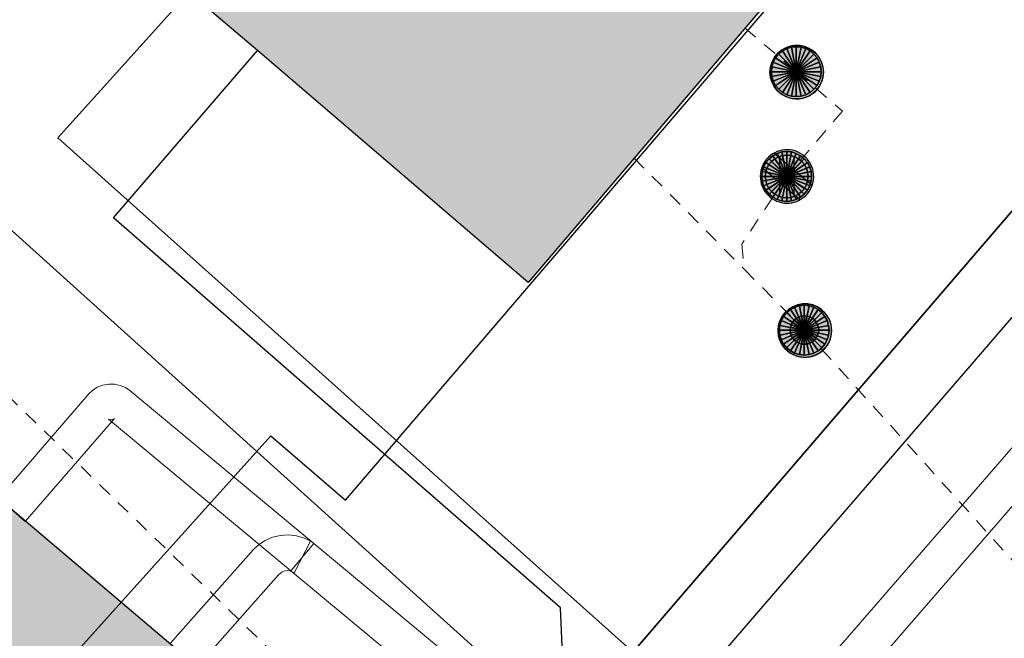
# Model space of a CAD drawing. Header units: metres. Extents: x 2695560 to 2696939, y 1260529 to 1262050.
# Tile 46 of 256: x 2695853 to 2695867, y 1260857 to 1260866. Entities that reach past the tile are written whole.
import ezdxf

# ---------------------------------------------------------------- set-up
doc = ezdxf.new("R2010")
doc.units = ezdxf.units.M
doc.linetypes.add('AUSGEZOGEN', pattern=[0])
doc.linetypes.add('VERDECKT2_S2', pattern=[0.36, 0.2, -0.16])
for name, color, linetype in [('XR$1$AV_Gebäudeflächen (BB)', 7, 'AUSGEZOGEN'), ('XR$1$AV_Linien (BB)', 7, 'AUSGEZOGEN'), ('XR$1$AW_LK_Schachtdeckel', 24, 'AUSGEZOGEN'), ('XR$1$Liegenschaftsgrenzen', 7, 'AUSGEZOGEN'), ('XR$1$PFAW', 255, 'AUSGEZOGEN'), ('XR$1$RP_Abstandslinie', 7, 'AUSGEZOGEN')]:
    doc.layers.add(name, color=color, linetype=linetype)
for name, color, linetype, lineweight in [('XR$2$ABW-Linie-R-ungenau', 4, 'VERDECKT2_S2', 18), ('XR$2$ABW-Punkt', 6, 'AUSGEZOGEN', 18), ('XR$2$ELE-LinieFlaeche-genau', 1, 'AUSGEZOGEN', 18), ('XR$2$GAS-Linie-genau', 12, 'AUSGEZOGEN', 18), ('XR$2$KOM-Linie-U-genau', 91, 'AUSGEZOGEN', 18), ('XR$2$WAS-Linie-genau', 5, 'AUSGEZOGEN', 18)]:
    doc.layers.add(name, color=color, linetype=linetype, lineweight=lineweight)

# ---------------------------------------------------------------- blocks, each defined once
blk = doc.blocks.new('COMPLEXOBJECT_232')
at = {"layer": 'XR$1$AV_Linien (BB)', "color": 7, "linetype": 'AUSGEZOGEN', "transparency": 33554687}
blk.add_lwpolyline([(5883.345, 10882.074), (5873.015, 10869.969), (5860.58, 10855.55)], dxfattribs=at)
blk = doc.blocks.new('BAW2082')
at = {"layer": 'XR$1$PFAW', "transparency": 33554687}
blk.add_hatch(color=7, dxfattribs=at).paths.add_polyline_path([(0.509, -0.003), (0.499, 0.098), (0.469, 0.194), (0.42, 0.283), (0.354, 0.359), (0.274, 0.421), (0.183, 0.466), (0.085, 0.491), (-0.016, 0.496), (-0.116, 0.481), (-0.211, 0.446), (-0.297, 0.392), (-0.37, 0.323), (-0.428, 0.24), (-0.468, 0.147), (-0.488, 0.047), (-0.488, -0.054), (-0.468, -0.153), (-0.428, -0.246), (-0.37, -0.329), (-0.297, -0.398), (-0.211, -0.452), (-0.116, -0.487), (-0.016, -0.502), (0.085, -0.497), (0.183, -0.472), (0.274, -0.427), (0.354, -0.366), (0.42, -0.289), (0.469, -0.2), (0.499, -0.104)])
at = {"transparency": 33554687}
for start, end in [(91.1948, 268.8052), (268.8052, 91.1948)]:
    blk.add_arc((0.01, 0), 0.5, start, end, dxfattribs=at)
at = {"layer": 'XR$1$PFAW', "transparency": 33554687}
blk.add_circle((0.009, -0.003), 0.5, dxfattribs=at)
blk = doc.blocks.new('BAW2090')
at = {"layer": 'XR$1$PFAW', "lineweight": 25, "transparency": 33554687}
blk.add_hatch(color=7, dxfattribs=at).paths.add_polyline_path([(0.5, 0), (0.49, 0.101), (0.459, 0.197), (0.41, 0.286), (0.344, 0.362), (0.264, 0.424), (0.174, 0.469), (0.076, 0.494), (-0.025, 0.499), (-0.125, 0.484), (-0.22, 0.449), (-0.306, 0.395), (-0.379, 0.326), (-0.437, 0.243), (-0.477, 0.15), (-0.497, 0.051), (-0.497, -0.051), (-0.477, -0.15), (-0.437, -0.243), (-0.379, -0.326), (-0.306, -0.395), (-0.22, -0.449), (-0.125, -0.484), (-0.025, -0.499), (0.076, -0.494), (0.174, -0.469), (0.264, -0.424), (0.344, -0.362), (0.41, -0.286), (0.459, -0.197), (0.49, -0.101)])
at = {"lineweight": 25, "transparency": 33554687}
for p, q in [((-0.177, 0.468), (-0.177, -0.468)), ((0.179, 0.467), (0.177, -0.468))]:
    blk.add_line(p, q, dxfattribs=at)
for start, end in [(90, 180), (0, 90), (180, 270), (270, 0)]:
    blk.add_arc((0, 0), 0.5, start, end, dxfattribs=at)
blk = doc.blocks.new('ABW-KONTROLLSCHACHT')
at = {"layer": 'XR$2$ABW-Punkt', "linetype": 'AUSGEZOGEN', "lineweight": 25, "transparency": 33554687}
for points in [[(-194, 291, 2500), (0, 0, 2500), (-247, 247, 2500)], [(-194, 291), (0, 0), (-247, 247)], [(-194, 291, 2500), (-194, 291), (-247, 247), (-247, 247, 2500)], [(-134, 323, 2500), (0, 0, 2500), (-194, 291, 2500)], [(-134, 323), (0, 0), (-194, 291)], [(-134, 323, 2500), (-134, 323), (-194, 291), (-194, 291, 2500)], [(-68, 343, 2500), (0, 0, 2500), (-134, 323, 2500)], [(-68, 343), (0, 0), (-134, 323)], [(-68, 343, 2500), (-68, 343), (-134, 323), (-134, 323, 2500)], [(0, 350, 2500), (0, 0, 2500), (-68, 343, 2500)], [(0, 350), (0, 0), (-68, 343)], [(0, 350, 2500), (0, 350), (-68, 343), (-68, 343, 2500)], [(68, 343, 2500), (0, 0, 2500), (0, 350, 2500)], [(68, 343), (0, 0), (0, 350)], [(68, 343, 2500), (68, 343), (0, 350), (0, 350, 2500)], [(134, 323, 2500), (0, 0, 2500), (68, 343, 2500)], [(134, 323), (0, 0), (68, 343)], [(194, 291, 2500), (0, 0, 2500), (134, 323, 2500)], [(194, 291), (0, 0), (134, 323)], [(247, 247, 2500), (0, 0, 2500), (194, 291, 2500)], [(247, 247), (0, 0), (194, 291)], [(134, 323, 2500), (134, 323), (68, 343), (68, 343, 2500)], [(194, 291, 2500), (194, 291), (134, 323), (134, 323, 2500)], [(247, 247, 2500), (247, 247), (194, 291), (194, 291, 2500)], [(-291, 194, 2500), (0, 0, 2500), (-323, 134, 2500)], [(-291, 194), (0, 0), (-323, 134)], [(-291, 194, 2500), (-291, 194), (-323, 134), (-323, 134, 2500)], [(-247, 247, 2500), (0, 0, 2500), (-291, 194, 2500)], [(-247, 247), (0, 0), (-291, 194)], [(-247, 247, 2500), (-247, 247), (-291, 194), (-291, 194, 2500)], [(291, 194, 2500), (0, 0, 2500), (247, 247, 2500)], [(291, 194), (0, 0), (247, 247)], [(323, 134, 2500), (0, 0, 2500), (291, 194, 2500)], [(323, 134), (0, 0), (291, 194)], [(291, 194, 2500), (291, 194), (247, 247), (247, 247, 2500)], [(323, 134, 2500), (323, 134), (291, 194), (291, 194, 2500)], [(-343, 68, 2500), (0, 0, 2500), (-350, 0, 2500)], [(-343, 68), (0, 0), (-350, 0)], [(-343, 68, 2500), (-343, 68), (-350, 0), (-350, 0, 2500)], [(-350, 0, 2500), (0, 0, 2500), (-343, -68, 2500)], [(-350, 0), (0, 0), (-343, -68)], [(-323, 134, 2500), (0, 0, 2500), (-343, 68, 2500)], [(-323, 134), (0, 0), (-343, 68)], [(-323, 134, 2500), (-323, 134), (-343, 68), (-343, 68, 2500)], [(-343, -68, 2500), (0, 0, 2500), (-323, -134, 2500)], [(-343, -68), (0, 0), (-323, -134)], [(-323, -134, 2500), (0, 0, 2500), (-291, -194, 2500)], [(-323, -134), (0, 0), (-291, -194)], [(-291, -194, 2500), (0, 0, 2500), (-247, -247, 2500)], [(-291, -194), (0, 0), (-247, -247)], [(-247, -247, 2500), (0, 0, 2500), (-194, -291, 2500)], [(-247, -247), (0, 0), (-194, -291)], [(-194, -291, 2500), (0, 0, 2500), (-134, -323, 2500)], [(-194, -291), (0, 0), (-134, -323)], [(-134, -323, 2500), (0, 0, 2500), (-68, -343, 2500)], [(-134, -323), (0, 0), (-68, -343)], [(-68, -343, 2500), (0, 0, 2500), (0, -350, 2500)], [(-68, -343), (0, 0), (0, -350)], [(343, 68, 2500), (0, 0, 2500), (323, 134, 2500)], [(343, 68), (0, 0), (323, 134)], [(350, 0, 2500), (0, 0, 2500), (343, 68, 2500)], [(350, 0), (0, 0), (343, 68)], [(0, -350, 2500), (0, 0, 2500), (68, -343, 2500)], [(68, -343, 2500), (0, 0, 2500), (134, -323, 2500)], [(134, -323, 2500), (0, 0, 2500), (194, -291, 2500)], [(194, -291, 2500), (0, 0, 2500), (247, -247, 2500)], [(247, -247, 2500), (0, 0, 2500), (291, -194, 2500)], [(291, -194, 2500), (0, 0, 2500), (323, -134, 2500)], [(323, -134, 2500), (0, 0, 2500), (343, -68, 2500)], [(343, -68, 2500), (0, 0, 2500), (350, 0, 2500)], [(0, -350), (0, 0), (68, -343)], [(68, -343), (0, 0), (134, -323)], [(134, -323), (0, 0), (194, -291)], [(194, -291), (0, 0), (247, -247)], [(247, -247), (0, 0), (291, -194)], [(291, -194), (0, 0), (323, -134)], [(323, -134), (0, 0), (343, -68)], [(343, -68), (0, 0), (350, 0)], [(343, 68, 2500), (343, 68), (323, 134), (323, 134, 2500)], [(350, 0, 2500), (350, 0), (343, 68), (343, 68, 2500)], [(-350, 0, 2500), (-350, 0), (-343, -68), (-343, -68, 2500)], [(-343, -68, 2500), (-343, -68), (-323, -134), (-323, -134, 2500)], [(-323, -134, 2500), (-323, -134), (-291, -194), (-291, -194, 2500)], [(291, -194, 2500), (291, -194), (323, -134), (323, -134, 2500)], [(323, -134, 2500), (323, -134), (343, -68), (343, -68, 2500)], [(343, -68, 2500), (343, -68), (350, 0), (350, 0, 2500)], [(-291, -194, 2500), (-291, -194), (-247, -247), (-247, -247, 2500)], [(-247, -247, 2500), (-247, -247), (-194, -291), (-194, -291, 2500)], [(194, -291, 2500), (194, -291), (247, -247), (247, -247, 2500)], [(247, -247, 2500), (247, -247), (291, -194), (291, -194, 2500)], [(-194, -291, 2500), (-194, -291), (-134, -323), (-134, -323, 2500)], [(-134, -323, 2500), (-134, -323), (-68, -343), (-68, -343, 2500)], [(-68, -343, 2500), (-68, -343), (0, -350), (0, -350, 2500)], [(0, -350, 2500), (0, -350), (68, -343), (68, -343, 2500)], [(68, -343, 2500), (68, -343), (134, -323), (134, -323, 2500)], [(134, -323, 2500), (134, -323), (194, -291), (194, -291, 2500)]]:
    blk.add_3dface(points, dxfattribs=at)
blk = doc.blocks.new('ABW-OELABSCHEIDER')
at = {"layer": 'XR$2$ABW-Punkt', "linetype": 'AUSGEZOGEN', "lineweight": 25, "transparency": 33554687}
for p, q in [((-100, 283, 2500), (-100, -283, 2500)), ((100, 283, 2500), (100, -283, 2500))]:
    blk.add_line(p, q, dxfattribs=at)
for points in [[(-115, 277, 2500), (0, 0, 2500), (-167, 249, 2500)], [(-115, 277), (0, 0), (-167, 249)], [(-115, 277, 2500), (-115, 277), (-167, 249), (-167, 249, 2500)], [(-59, 294, 2500), (0, 0, 2500), (-115, 277, 2500)], [(-59, 294), (0, 0), (-115, 277)], [(-59, 294, 2500), (-59, 294), (-115, 277), (-115, 277, 2500)], [(0, 300, 2500), (0, 0, 2500), (-59, 294, 2500)], [(0, 300), (0, 0), (-59, 294)], [(0, 300, 2500), (0, 300), (-59, 294), (-59, 294, 2500)], [(59, 294, 2500), (0, 0, 2500), (0, 300, 2500)], [(59, 294), (0, 0), (0, 300)], [(59, 294, 2500), (59, 294), (0, 300), (0, 300, 2500)], [(115, 277, 2500), (0, 0, 2500), (59, 294, 2500)], [(115, 277), (0, 0), (59, 294)], [(167, 249, 2500), (0, 0, 2500), (115, 277, 2500)], [(167, 249), (0, 0), (115, 277)], [(115, 277, 2500), (115, 277), (59, 294), (59, 294, 2500)], [(167, 249, 2500), (167, 249), (115, 277), (115, 277, 2500)], [(-249, 167, 2500), (0, 0, 2500), (-277, 115, 2500)], [(-249, 167), (0, 0), (-277, 115)], [(-249, 167, 2500), (-249, 167), (-277, 115), (-277, 115, 2500)], [(-212, 212, 2500), (0, 0, 2500), (-249, 167, 2500)], [(-212, 212), (0, 0), (-249, 167)], [(-212, 212, 2500), (-212, 212), (-249, 167), (-249, 167, 2500)], [(-167, 249, 2500), (0, 0, 2500), (-212, 212, 2500)], [(-167, 249), (0, 0), (-212, 212)], [(-167, 249, 2500), (-167, 249), (-212, 212), (-212, 212, 2500)], [(212, 212, 2500), (0, 0, 2500), (167, 249, 2500)], [(212, 212), (0, 0), (167, 249)], [(249, 167, 2500), (0, 0, 2500), (212, 212, 2500)], [(249, 167), (0, 0), (212, 212)], [(277, 115, 2500), (0, 0, 2500), (249, 167, 2500)], [(277, 115), (0, 0), (249, 167)], [(212, 212, 2500), (212, 212), (167, 249), (167, 249, 2500)], [(249, 167, 2500), (249, 167), (212, 212), (212, 212, 2500)], [(277, 115, 2500), (277, 115), (249, 167), (249, 167, 2500)], [(-294, 59, 2500), (0, 0, 2500), (-300, 0, 2500)], [(-294, 59), (0, 0), (-300, 0)], [(-294, 59, 2500), (-294, 59), (-300, 0), (-300, 0, 2500)], [(-277, 115, 2500), (0, 0, 2500), (-294, 59, 2500)], [(-277, 115), (0, 0), (-294, 59)], [(-277, 115, 2500), (-277, 115), (-294, 59), (-294, 59, 2500)], [(294, 59, 2500), (0, 0, 2500), (277, 115, 2500)], [(294, 59), (0, 0), (277, 115)], [(300, 0, 2500), (0, 0, 2500), (294, 59, 2500)], [(300, 0), (0, 0), (294, 59)], [(294, 59, 2500), (294, 59), (277, 115), (277, 115, 2500)], [(300, 0, 2500), (300, 0), (294, 59), (294, 59, 2500)], [(-300, 0, 2500), (0, 0, 2500), (-294, -59, 2500)], [(-300, 0), (0, 0), (-294, -59)], [(-300, 0, 2500), (-300, 0), (-294, -59), (-294, -59, 2500)], [(-294, -59, 2500), (0, 0, 2500), (-277, -115, 2500)], [(-294, -59), (0, 0), (-277, -115)], [(-294, -59, 2500), (-294, -59), (-277, -115), (-277, -115, 2500)], [(-277, -115, 2500), (0, 0, 2500), (-249, -167, 2500)], [(-277, -115), (0, 0), (-249, -167)], [(-277, -115, 2500), (-277, -115), (-249, -167), (-249, -167, 2500)], [(-249, -167, 2500), (0, 0, 2500), (-212, -212, 2500)], [(-249, -167), (0, 0), (-212, -212)], [(-212, -212, 2500), (0, 0, 2500), (-167, -249, 2500)], [(-212, -212), (0, 0), (-167, -249)], [(-167, -249, 2500), (0, 0, 2500), (-115, -277, 2500)], [(-167, -249), (0, 0), (-115, -277)], [(-115, -277, 2500), (0, 0, 2500), (-59, -294, 2500)], [(-115, -277), (0, 0), (-59, -294)], [(-59, -294, 2500), (0, 0, 2500), (0, -300, 2500)], [(-59, -294), (0, 0), (0, -300)], [(0, -300, 2500), (0, 0, 2500), (59, -294, 2500)], [(59, -294, 2500), (0, 0, 2500), (115, -277, 2500)], [(115, -277, 2500), (0, 0, 2500), (167, -249, 2500)], [(167, -249, 2500), (0, 0, 2500), (212, -212, 2500)], [(212, -212, 2500), (0, 0, 2500), (249, -167, 2500)], [(249, -167, 2500), (0, 0, 2500), (277, -115, 2500)], [(277, -115, 2500), (0, 0, 2500), (294, -59, 2500)], [(294, -59, 2500), (0, 0, 2500), (300, 0, 2500)], [(0, -300), (0, 0), (59, -294)], [(59, -294), (0, 0), (115, -277)], [(115, -277), (0, 0), (167, -249)], [(167, -249), (0, 0), (212, -212)], [(212, -212), (0, 0), (249, -167)], [(249, -167), (0, 0), (277, -115)], [(277, -115), (0, 0), (294, -59)], [(294, -59), (0, 0), (300, 0)], [(249, -167, 2500), (249, -167), (277, -115), (277, -115, 2500)], [(277, -115, 2500), (277, -115), (294, -59), (294, -59, 2500)], [(294, -59, 2500), (294, -59), (300, 0), (300, 0, 2500)], [(-249, -167, 2500), (-249, -167), (-212, -212), (-212, -212, 2500)], [(-212, -212, 2500), (-212, -212), (-167, -249), (-167, -249, 2500)], [(-167, -249, 2500), (-167, -249), (-115, -277), (-115, -277, 2500)], [(115, -277, 2500), (115, -277), (167, -249), (167, -249, 2500)], [(167, -249, 2500), (167, -249), (212, -212), (212, -212, 2500)], [(212, -212, 2500), (212, -212), (249, -167), (249, -167, 2500)], [(-115, -277, 2500), (-115, -277), (-59, -294), (-59, -294, 2500)], [(-59, -294, 2500), (-59, -294), (0, -300), (0, -300, 2500)], [(0, -300, 2500), (0, -300), (59, -294), (59, -294, 2500)], [(59, -294, 2500), (59, -294), (115, -277), (115, -277, 2500)]]:
    blk.add_3dface(points, dxfattribs=at)
blk = doc.blocks.new('ABW-NORMSCHACHT_WEITERE')
at = {"layer": 'XR$2$ABW-Punkt', "linetype": 'AUSGEZOGEN', "lineweight": 25, "transparency": 33554687}
for points in [[(-141, 141, 2500), (0, 0, 2500), (-166, 111, 2500)], [(-141, 141), (0, 0), (-166, 111)], [(-141, 141, 2500), (-141, 141), (-166, 111), (-166, 111, 2500)], [(-111, 166, 2500), (0, 0, 2500), (-141, 141, 2500)], [(-111, 166), (0, 0), (-141, 141)], [(-111, 166, 2500), (-111, 166), (-141, 141), (-141, 141, 2500)], [(-77, 185, 2500), (0, 0, 2500), (-111, 166, 2500)], [(-77, 185), (0, 0), (-111, 166)], [(-77, 185, 2500), (-77, 185), (-111, 166), (-111, 166, 2500)], [(-39, 196, 2500), (0, 0, 2500), (-77, 185, 2500)], [(-39, 196), (0, 0), (-77, 185)], [(-39, 196, 2500), (-39, 196), (-77, 185), (-77, 185, 2500)], [(0, 200, 2500), (0, 0, 2500), (-39, 196, 2500)], [(0, 200), (0, 0), (-39, 196)], [(0, 200, 2500), (0, 200), (-39, 196), (-39, 196, 2500)], [(39, 196, 2500), (0, 0, 2500), (0, 200, 2500)], [(39, 196), (0, 0), (0, 200)], [(39, 196, 2500), (39, 196), (0, 200), (0, 200, 2500)], [(77, 185, 2500), (0, 0, 2500), (39, 196, 2500)], [(77, 185), (0, 0), (39, 196)], [(111, 166, 2500), (0, 0, 2500), (77, 185, 2500)], [(111, 166), (0, 0), (77, 185)], [(141, 141, 2500), (0, 0, 2500), (111, 166, 2500)], [(141, 141), (0, 0), (111, 166)], [(166, 111, 2500), (0, 0, 2500), (141, 141, 2500)], [(166, 111), (0, 0), (141, 141)], [(77, 185, 2500), (77, 185), (39, 196), (39, 196, 2500)], [(111, 166, 2500), (111, 166), (77, 185), (77, 185, 2500)], [(141, 141, 2500), (141, 141), (111, 166), (111, 166, 2500)], [(166, 111, 2500), (166, 111), (141, 141), (141, 141, 2500)], [(-196, 39, 2500), (0, 0, 2500), (-200, 0, 2500)], [(-196, 39), (0, 0), (-200, 0)], [(-196, 39, 2500), (-196, 39), (-200, 0), (-200, 0, 2500)], [(-200, 0, 2500), (0, 0, 2500), (-196, -39, 2500)], [(-200, 0), (0, 0), (-196, -39)], [(-185, 77, 2500), (0, 0, 2500), (-196, 39, 2500)], [(-185, 77), (0, 0), (-196, 39)], [(-185, 77, 2500), (-185, 77), (-196, 39), (-196, 39, 2500)], [(-196, -39, 2500), (0, 0, 2500), (-185, -77, 2500)], [(-196, -39), (0, 0), (-185, -77)], [(-166, 111, 2500), (0, 0, 2500), (-185, 77, 2500)], [(-166, 111), (0, 0), (-185, 77)], [(-166, 111, 2500), (-166, 111), (-185, 77), (-185, 77, 2500)], [(-185, -77, 2500), (0, 0, 2500), (-166, -111, 2500)], [(-185, -77), (0, 0), (-166, -111)], [(-166, -111, 2500), (0, 0, 2500), (-141, -141, 2500)], [(-166, -111), (0, 0), (-141, -141)], [(-141, -141, 2500), (0, 0, 2500), (-111, -166, 2500)], [(-141, -141), (0, 0), (-111, -166)], [(-111, -166, 2500), (0, 0, 2500), (-77, -185, 2500)], [(-111, -166), (0, 0), (-77, -185)], [(-77, -185, 2500), (0, 0, 2500), (-39, -196, 2500)], [(-77, -185), (0, 0), (-39, -196)], [(-39, -196, 2500), (0, 0, 2500), (0, -200, 2500)], [(-39, -196), (0, 0), (0, -200)], [(185, 77, 2500), (0, 0, 2500), (166, 111, 2500)], [(185, 77), (0, 0), (166, 111)], [(196, 39, 2500), (0, 0, 2500), (185, 77, 2500)], [(196, 39), (0, 0), (185, 77)], [(200, 0, 2500), (0, 0, 2500), (196, 39, 2500)], [(200, 0), (0, 0), (196, 39)], [(0, -200, 2500), (0, 0, 2500), (39, -196, 2500)], [(39, -196, 2500), (0, 0, 2500), (77, -185, 2500)], [(77, -185, 2500), (0, 0, 2500), (111, -166, 2500)], [(111, -166, 2500), (0, 0, 2500), (141, -141, 2500)], [(141, -141, 2500), (0, 0, 2500), (166, -111, 2500)], [(166, -111, 2500), (0, 0, 2500), (185, -77, 2500)], [(185, -77, 2500), (0, 0, 2500), (196, -39, 2500)], [(196, -39, 2500), (0, 0, 2500), (200, 0, 2500)], [(0, -200), (0, 0), (39, -196)], [(39, -196), (0, 0), (77, -185)], [(77, -185), (0, 0), (111, -166)], [(111, -166), (0, 0), (141, -141)], [(141, -141), (0, 0), (166, -111)], [(166, -111), (0, 0), (185, -77)], [(185, -77), (0, 0), (196, -39)], [(196, -39), (0, 0), (200, 0)], [(185, 77, 2500), (185, 77), (166, 111), (166, 111, 2500)], [(196, 39, 2500), (196, 39), (185, 77), (185, 77, 2500)], [(200, 0, 2500), (200, 0), (196, 39), (196, 39, 2500)], [(-200, 0, 2500), (-200, 0), (-196, -39), (-196, -39, 2500)], [(-196, -39, 2500), (-196, -39), (-185, -77), (-185, -77, 2500)], [(-185, -77, 2500), (-185, -77), (-166, -111), (-166, -111, 2500)], [(-166, -111, 2500), (-166, -111), (-141, -141), (-141, -141, 2500)], [(141, -141, 2500), (141, -141), (166, -111), (166, -111, 2500)], [(166, -111, 2500), (166, -111), (185, -77), (185, -77, 2500)], [(185, -77, 2500), (185, -77), (196, -39), (196, -39, 2500)], [(196, -39, 2500), (196, -39), (200, 0), (200, 0, 2500)], [(-141, -141, 2500), (-141, -141), (-111, -166), (-111, -166, 2500)], [(-111, -166, 2500), (-111, -166), (-77, -185), (-77, -185, 2500)], [(-77, -185, 2500), (-77, -185), (-39, -196), (-39, -196, 2500)], [(-39, -196, 2500), (-39, -196), (0, -200), (0, -200, 2500)], [(0, -200, 2500), (0, -200), (39, -196), (39, -196, 2500)], [(39, -196, 2500), (39, -196), (77, -185), (77, -185, 2500)], [(77, -185, 2500), (77, -185), (111, -166), (111, -166, 2500)], [(111, -166, 2500), (111, -166), (141, -141), (141, -141, 2500)]]:
    blk.add_3dface(points, dxfattribs=at)
blk = doc.blocks.new('ABW-DECKEL')
at = {"layer": 'XR$2$ABW-Punkt', "linetype": 'AUSGEZOGEN', "lineweight": 25, "transparency": 33554687}
for points in [[(-194, 291, 2500), (0, 0, 2500), (-247, 247, 2500)], [(-194, 291), (0, 0), (-247, 247)], [(-194, 291, 2500), (-194, 291), (-247, 247), (-247, 247, 2500)], [(-134, 323, 2500), (0, 0, 2500), (-194, 291, 2500)], [(-134, 323), (0, 0), (-194, 291)], [(-134, 323, 2500), (-134, 323), (-194, 291), (-194, 291, 2500)], [(-68, 343, 2500), (0, 0, 2500), (-134, 323, 2500)], [(-68, 343), (0, 0), (-134, 323)], [(-68, 343, 2500), (-68, 343), (-134, 323), (-134, 323, 2500)], [(0, 350, 2500), (0, 0, 2500), (-68, 343, 2500)], [(0, 350), (0, 0), (-68, 343)], [(0, 350, 2500), (0, 350), (-68, 343), (-68, 343, 2500)], [(68, 343, 2500), (0, 0, 2500), (0, 350, 2500)], [(68, 343), (0, 0), (0, 350)], [(68, 343, 2500), (68, 343), (0, 350), (0, 350, 2500)], [(134, 323, 2500), (0, 0, 2500), (68, 343, 2500)], [(134, 323), (0, 0), (68, 343)], [(194, 291, 2500), (0, 0, 2500), (134, 323, 2500)], [(194, 291), (0, 0), (134, 323)], [(247, 247, 2500), (0, 0, 2500), (194, 291, 2500)], [(247, 247), (0, 0), (194, 291)], [(134, 323, 2500), (134, 323), (68, 343), (68, 343, 2500)], [(194, 291, 2500), (194, 291), (134, 323), (134, 323, 2500)], [(247, 247, 2500), (247, 247), (194, 291), (194, 291, 2500)], [(-291, 194, 2500), (0, 0, 2500), (-323, 134, 2500)], [(-291, 194), (0, 0), (-323, 134)], [(-291, 194, 2500), (-291, 194), (-323, 134), (-323, 134, 2500)], [(-247, 247, 2500), (0, 0, 2500), (-291, 194, 2500)], [(-247, 247), (0, 0), (-291, 194)], [(-247, 247, 2500), (-247, 247), (-291, 194), (-291, 194, 2500)], [(291, 194, 2500), (0, 0, 2500), (247, 247, 2500)], [(291, 194), (0, 0), (247, 247)], [(323, 134, 2500), (0, 0, 2500), (291, 194, 2500)], [(323, 134), (0, 0), (291, 194)], [(291, 194, 2500), (291, 194), (247, 247), (247, 247, 2500)], [(323, 134, 2500), (323, 134), (291, 194), (291, 194, 2500)], [(-343, 68, 2500), (0, 0, 2500), (-350, 0, 2500)], [(-343, 68), (0, 0), (-350, 0)], [(-343, 68, 2500), (-343, 68), (-350, 0), (-350, 0, 2500)], [(-350, 0, 2500), (0, 0, 2500), (-343, -68, 2500)], [(-350, 0), (0, 0), (-343, -68)], [(-323, 134, 2500), (0, 0, 2500), (-343, 68, 2500)], [(-323, 134), (0, 0), (-343, 68)], [(-323, 134, 2500), (-323, 134), (-343, 68), (-343, 68, 2500)], [(-343, -68, 2500), (0, 0, 2500), (-323, -134, 2500)], [(-343, -68), (0, 0), (-323, -134)], [(-323, -134, 2500), (0, 0, 2500), (-291, -194, 2500)], [(-323, -134), (0, 0), (-291, -194)], [(-291, -194, 2500), (0, 0, 2500), (-247, -247, 2500)], [(-291, -194), (0, 0), (-247, -247)], [(-247, -247, 2500), (0, 0, 2500), (-194, -291, 2500)], [(-247, -247), (0, 0), (-194, -291)], [(-194, -291, 2500), (0, 0, 2500), (-134, -323, 2500)], [(-194, -291), (0, 0), (-134, -323)], [(-134, -323, 2500), (0, 0, 2500), (-68, -343, 2500)], [(-134, -323), (0, 0), (-68, -343)], [(-68, -343, 2500), (0, 0, 2500), (0, -350, 2500)], [(-68, -343), (0, 0), (0, -350)], [(343, 68, 2500), (0, 0, 2500), (323, 134, 2500)], [(343, 68), (0, 0), (323, 134)], [(350, 0, 2500), (0, 0, 2500), (343, 68, 2500)], [(350, 0), (0, 0), (343, 68)], [(0, -350, 2500), (0, 0, 2500), (68, -343, 2500)], [(68, -343, 2500), (0, 0, 2500), (134, -323, 2500)], [(134, -323, 2500), (0, 0, 2500), (194, -291, 2500)], [(194, -291, 2500), (0, 0, 2500), (247, -247, 2500)], [(247, -247, 2500), (0, 0, 2500), (291, -194, 2500)], [(291, -194, 2500), (0, 0, 2500), (323, -134, 2500)], [(323, -134, 2500), (0, 0, 2500), (343, -68, 2500)], [(343, -68, 2500), (0, 0, 2500), (350, 0, 2500)], [(0, -350), (0, 0), (68, -343)], [(68, -343), (0, 0), (134, -323)], [(134, -323), (0, 0), (194, -291)], [(194, -291), (0, 0), (247, -247)], [(247, -247), (0, 0), (291, -194)], [(291, -194), (0, 0), (323, -134)], [(323, -134), (0, 0), (343, -68)], [(343, -68), (0, 0), (350, 0)], [(343, 68, 2500), (343, 68), (323, 134), (323, 134, 2500)], [(350, 0, 2500), (350, 0), (343, 68), (343, 68, 2500)], [(-350, 0, 2500), (-350, 0), (-343, -68), (-343, -68, 2500)], [(-343, -68, 2500), (-343, -68), (-323, -134), (-323, -134, 2500)], [(-323, -134, 2500), (-323, -134), (-291, -194), (-291, -194, 2500)], [(291, -194, 2500), (291, -194), (323, -134), (323, -134, 2500)], [(323, -134, 2500), (323, -134), (343, -68), (343, -68, 2500)], [(343, -68, 2500), (343, -68), (350, 0), (350, 0, 2500)], [(-291, -194, 2500), (-291, -194), (-247, -247), (-247, -247, 2500)], [(-247, -247, 2500), (-247, -247), (-194, -291), (-194, -291, 2500)], [(194, -291, 2500), (194, -291), (247, -247), (247, -247, 2500)], [(247, -247, 2500), (247, -247), (291, -194), (291, -194, 2500)], [(-194, -291, 2500), (-194, -291), (-134, -323), (-134, -323, 2500)], [(-134, -323, 2500), (-134, -323), (-68, -343), (-68, -343, 2500)], [(-68, -343, 2500), (-68, -343), (0, -350), (0, -350, 2500)], [(0, -350, 2500), (0, -350), (68, -343), (68, -343, 2500)], [(68, -343, 2500), (68, -343), (134, -323), (134, -323, 2500)], [(134, -323, 2500), (134, -323), (194, -291), (194, -291, 2500)]]:
    blk.add_3dface(points, dxfattribs=at)

msp = doc.modelspace()

# ---------------------------------------------------------------- hatches: boundary and pattern name
at = {"layer": 'XR$1$AV_Gebäudeflächen (BB)', "true_color": 0xd2d2d2, "transparency": 33554687}
for points in [[(2695866.399, 1260869.426), (2695866.6, 1260869.662), (2695854.55, 1260880.006), (2695849.064, 1260873.615), (2695856.463, 1260867.263), (2695855.63, 1260866.293), (2695856.513, 1260865.536), (2695860.311, 1260862.284)], [(2695849.812, 1260849.932), (2695855.665, 1260856.893), (2695847.925, 1260863.459), (2695842.025, 1260856.539)]]:
    msp.add_hatch(color=254, dxfattribs=at).paths.add_polyline_path(points)

# ---------------------------------------------------------------- linework, layer by layer
at = {"layer": 'XR$1$AV_Linien (BB)', "color": 7, "linetype": 'AUSGEZOGEN', "transparency": 33554687}
msp.add_line((2695860.84, 1260856), (2695870.14, 1260866.825), dxfattribs=at)
for points in [[(2695856.513, 1260865.536), (2695855.63, 1260866.293), (2695856.463, 1260867.263), (2695849.064, 1260873.615), (2695854.55, 1260880.006), (2695866.6, 1260869.662), (2695866.399, 1260869.426)], [(2695866.399, 1260869.426), (2695860.311, 1260862.284), (2695856.513, 1260865.536)], [(2695860.84, 1260856), (2695860.764, 1260857.718), (2695854.492, 1260863.19), (2695856.513, 1260865.536)], [(2695842.025, 1260856.539), (2695847.925, 1260863.459), (2695855.665, 1260856.893), (2695849.812, 1260849.932)]]:
    msp.add_lwpolyline(points, dxfattribs=at)
at = {"layer": 'XR$1$Liegenschaftsgrenzen', "color": 7, "linetype": 'AUSGEZOGEN', "transparency": 33554687}
msp.add_line((2695872.61, 1260869.7), (2695860.84, 1260856), dxfattribs=at)
msp.add_lwpolyline([(2695860.84, 1260856), (2695852.83, 1260863.22), (2695843.396, 1260874.753)], dxfattribs=at)
at = {"layer": 'XR$1$RP_Abstandslinie', "color": 7, "linetype": 'AUSGEZOGEN', "transparency": 33554687}
msp.add_line((2695827.61, 1260827.82), (2695856.7, 1260860.13), dxfattribs=at)
msp.add_lwpolyline([(2695856.7, 1260860.13), (2695857.75, 1260859.23), (2695879.05, 1260884.09), (2695849.73, 1260912.66), (2695820.73, 1260940.94), (2695782.41, 1260978.28), (2695744.56, 1261015.18)], dxfattribs=at)
at = {"layer": 'XR$2$ABW-Linie-R-ungenau', "linetype": 'VERDECKT2_S2', "transparency": 33554687}
msp.add_line((2695863.352, 1260865.857), (2695864.075, 1260865.241), dxfattribs=at)
for points in [[(2695840.593, 1260872.726), (2695859.162, 1260854.733), (2695859.129, 1260854.172)], [(2695864.075, 1260865.241), (2695864.722, 1260864.689), (2695863.94, 1260863.771)], [(2695861.796, 1260864.03), (2695863.345, 1260862.468), (2695864.189, 1260861.616)], [(2695863.94, 1260863.771), (2695863.31, 1260862.821), (2695863.345, 1260862.468)], [(2695864.189, 1260861.616), (2695868.008, 1260857.388), (2695868.526, 1260857.36)]]:
    msp.add_lwpolyline(points, dxfattribs=at)
at = {"layer": 'XR$2$ELE-LinieFlaeche-genau', "linetype": 'AUSGEZOGEN', "transparency": 33554687}
for points in [[(2695856.982, 1260858.239), (2695854.42, 1260860.367), (2695854.423, 1260860.364), (2695854.436, 1260860.359), (2695854.447, 1260860.357), (2695854.461, 1260860.356), (2695854.476, 1260860.359), (2695854.493, 1260860.365), (2695854.503, 1260860.372), (2695854.504, 1260860.373), (2695853.254, 1260858.931), (2695852.876, 1260859.259), (2695854.144, 1260860.721), (2695854.195, 1260860.768), (2695854.263, 1260860.813), (2695854.342, 1260860.843), (2695854.425, 1260860.858), (2695854.507, 1260860.855), (2695854.584, 1260860.839), (2695854.661, 1260860.808), (2695854.72, 1260860.767), (2695857.302, 1260858.623), (2695856.982, 1260858.239)], [(2695855.289, 1260857.216), (2695856.45, 1260858.53), (2695856.525, 1260858.601), (2695856.62, 1260858.663), (2695856.725, 1260858.709), (2695856.836, 1260858.735), (2695856.949, 1260858.742), (2695857.062, 1260858.729), (2695857.172, 1260858.696), (2695857.255, 1260858.654), (2695857.029, 1260858.208), (2695856.986, 1260858.23), (2695856.962, 1260858.237), (2695856.935, 1260858.24), (2695856.908, 1260858.239), (2695856.883, 1260858.233), (2695856.86, 1260858.223), (2695856.837, 1260858.207), (2695856.81, 1260858.182), (2695855.663, 1260856.884), (2695855.289, 1260857.216)], [(2695861.006, 1260854.895), (2695856.982, 1260858.239), (2695857.302, 1260858.623), (2695861.326, 1260855.279), (2695861.006, 1260854.895)]]:
    msp.add_lwpolyline(points, close=True, dxfattribs=at)
at = {"layer": 'XR$2$GAS-Linie-genau', "linetype": 'AUSGEZOGEN', "transparency": 33554687}
msp.add_line((2695870.771, 1260864.194), (2695860.491, 1260852.342), dxfattribs=at)
at = {"layer": 'XR$2$KOM-Linie-U-genau', "linetype": 'AUSGEZOGEN', "transparency": 33554687}
for points in [[(2695853.712, 1260864.313), (2695855.55, 1260866.358), (2695856.381, 1260867.33)], [(2695866.107, 1260852.587), (2695866.165, 1260853.182), (2695853.712, 1260864.313)]]:
    msp.add_lwpolyline(points, dxfattribs=at)
at = {"layer": 'XR$2$WAS-Linie-genau', "linetype": 'AUSGEZOGEN', "transparency": 33554687}
msp.add_line((2695861.231, 1260852.367), (2695873.529, 1260866.563), dxfattribs=at)

# ---------------------------------------------------------------- block references
at = {"layer": 'XR$1$AV_Linien (BB)', "color": 7, "linetype": 'AUSGEZOGEN', "lineweight": -3, "transparency": 33554687}
msp.add_blockref('COMPLEXOBJECT_232', (2690000.97, 1249999.81), dxfattribs=at)
at = {"layer": 'XR$1$AW_LK_Schachtdeckel', "color": 24, "linetype": 'AUSGEZOGEN', "lineweight": -3, "transparency": 33554687}
for name, p, xscale, yscale, rotation in [('BAW2082', (2695864.079, 1260865.241), 0.7499999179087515, 0.7499999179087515, 297.832275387), ('BAW2090', (2695863.944, 1260863.771), 0.7499999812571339, 0.7499999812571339, 229.777465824), ('BAW2082', (2695864.191, 1260861.614), 0.7499999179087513, 0.7499999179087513, 319.404785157)]:
    msp.add_blockref(name, p, dxfattribs=dict(at, xscale=xscale, yscale=yscale, rotation=rotation))
at = {"layer": 'XR$2$ABW-Punkt', "color": 6, "linetype": 'AUSGEZOGEN', "lineweight": 18, "transparency": 33554687, "xscale": 0.001, "yscale": 0.001, "zscale": 0.001, "rotation": 360}
for name, p in [('ABW-KONTROLLSCHACHT', (2695864.075, 1260865.241)), ('ABW-DECKEL', (2695864.075, 1260865.241)), ('ABW-DECKEL', (2695863.94, 1260863.771)), ('ABW-OELABSCHEIDER', (2695863.94, 1260863.771)), ('ABW-DECKEL', (2695864.186, 1260861.614)), ('ABW-NORMSCHACHT_WEITERE', (2695864.189, 1260861.616))]:
    msp.add_blockref(name, p, dxfattribs=at)

doc.saveas('drawing.dxf')
